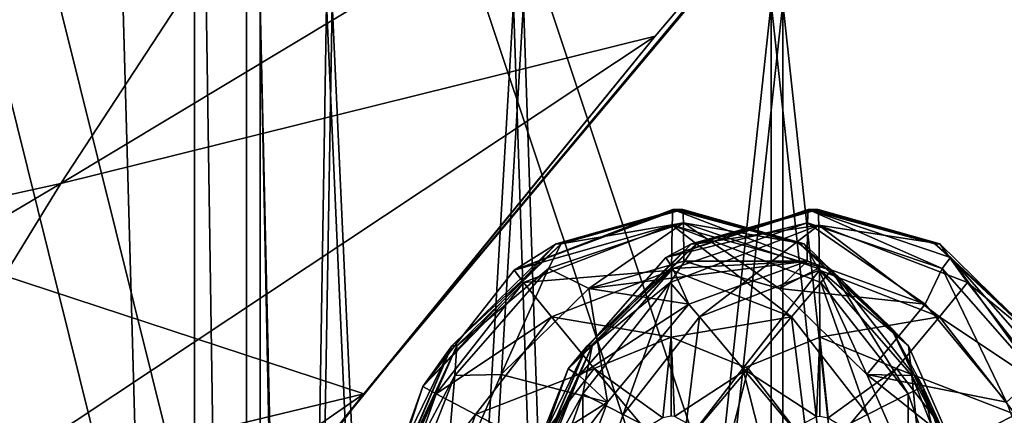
# Model space of a CAD drawing. Header units: metres. Extents: x 0 to 808, y -804 to 0.
# Tile 19 of 109: x 112 to 150, y -642 to -627. Entities that reach past the tile are written whole.
import ezdxf

# ---------------------------------------------------------------- set-up
doc = ezdxf.new("R2010")
doc.units = ezdxf.units.M

msp = doc.modelspace()

# ---------------------------------------------------------------- linework, layer by layer
at = {"layer": 'top'}
for points in [[(68.205917, -622.39209, 664.009766), (125.118622, -641.142212, 664.00946), (153.885727, -606.785461, 664.00946)], [(125.118622, -641.142212, 662.00946), (153.885727, -606.785461, 662.00946), (125.118622, -641.142212, 664.00946)], [(153.885727, -606.785461, 662.00946), (153.885727, -606.785461, 664.00946), (125.118622, -641.142212, 664.00946)], [(153.885727, -606.785461, 662.00946), (125.118622, -641.142212, 662.00946), (150.5457, -610.617188, 628.134583)], [(124.259315, -616.376892, 518.881958), (150.5457, -610.617188, 628.134583), (113.39991, -632.996216, 530.953369)], [(150.5457, -610.617188, 628.134583), (136.397217, -627.29718, 628.134583), (113.39991, -632.996216, 530.953369)], [(125.118622, -641.142212, 662.00946), (136.397217, -627.29718, 628.134583), (150.5457, -610.617188, 628.134583)], [(113.39991, -632.996216, 530.953369), (82.903275, -639.716919, 411.269318), (124.259315, -616.376892, 518.881958)], [(82.903275, -639.716919, 411.269318), (89.626076, -625.98822, 393.497437), (124.259315, -616.376892, 518.881958)], [(87.910515, -650.11853, 664.009521), (125.118622, -641.142212, 664.00946), (68.205917, -622.39209, 664.009766)], [(113.39991, -632.996216, 530.953369), (136.397217, -627.29718, 628.134583), (103.518494, -649.13324, 543.650635)], [(136.397217, -627.29718, 628.134583), (122.616959, -644.282654, 628.134583), (103.518494, -649.13324, 543.650635)], [(136.397217, -627.29718, 628.134583), (125.118622, -641.142212, 662.00946), (122.616959, -644.282654, 628.134583)], [(103.518494, -649.13324, 543.650635), (76.418304, -654.957031, 433.135529), (113.39991, -632.996216, 530.953369)], [(76.418304, -654.957031, 433.135529), (82.903275, -639.716919, 411.269318), (113.39991, -632.996216, 530.953369)], [(87.910515, -650.11853, 664.009521), (88.207954, -666.740356, 664.009521), (125.118622, -641.142212, 664.00946)], [(88.207954, -666.740356, 664.009521), (97.91954, -676.753174, 664.00946), (125.118622, -641.142212, 664.00946)], [(97.91954, -676.753174, 662.00946), (125.118622, -641.142212, 662.00946), (97.91954, -676.753174, 664.00946)], [(125.118622, -641.142212, 662.00946), (125.118622, -641.142212, 664.00946), (97.91954, -676.753174, 664.00946)], [(125.118622, -641.142212, 662.00946), (97.91954, -676.753174, 662.00946), (122.616959, -644.282654, 628.134583)]]:
    msp.add_3dface(points, dxfattribs=at)
at = {"layer": 'top0123411'}
for points in [[(137.076035, -634.00769, 1380.38562), (137.049377, -634.613831, 1377.330933), (130.937378, -636.360596, 1380.439087)], [(137.076035, -634.00769, 1380.38562), (130.937378, -636.360596, 1380.439087), (137.268021, -634.00769, 1402.384766)], [(130.937378, -636.360596, 1380.439087), (132.566223, -635.341187, 1402.425781), (137.268021, -634.00769, 1402.384766)], [(137.268021, -634.00769, 1402.384766), (132.566223, -635.341187, 1402.425781), (137.460007, -634.00769, 1424.383911)], [(132.566223, -635.341187, 1402.425781), (132.758057, -635.341187, 1424.424927), (137.460007, -634.00769, 1424.383911)], [(137.460007, -634.00769, 1424.383911), (132.758057, -635.341187, 1424.424927), (137.484695, -634.524414, 1427.21228)], [(142.311966, -634.00769, 1980.362671), (142.287277, -634.524414, 1977.534302), (136.811325, -635.865295, 1980.410767)], [(142.311966, -634.00769, 1980.362671), (136.811325, -635.865295, 1980.410767), (142.503952, -634.00769, 2002.361816)], [(136.811325, -635.865295, 1980.410767), (137.802139, -635.341187, 2002.402954), (142.503952, -634.00769, 2002.361816)], [(137.076035, -634.00769, 1380.38562), (143.214706, -636.360596, 1380.332031), (137.049377, -634.613831, 1377.330933)], [(137.268021, -634.00769, 1402.384766), (141.969986, -635.341431, 1402.34375), (137.076035, -634.00769, 1380.38562)], [(141.969986, -635.341431, 1402.34375), (143.214706, -636.360596, 1380.332031), (137.076035, -634.00769, 1380.38562)], [(137.460007, -634.00769, 1424.383911), (142.161972, -635.341187, 1424.342896), (137.268021, -634.00769, 1402.384766)], [(142.161972, -635.341187, 1424.342896), (141.969986, -635.341431, 1402.34375), (137.268021, -634.00769, 1402.384766)], [(137.460007, -634.00769, 1424.383911), (137.484695, -634.524414, 1427.21228), (142.161972, -635.341187, 1424.342896)], [(142.503952, -634.00769, 2002.361816), (137.802139, -635.341187, 2002.402954), (142.695938, -634.00769, 2024.361084)], [(137.802139, -635.341187, 2002.402954), (137.993973, -635.341187, 2024.4021), (142.695938, -634.00769, 2024.361084)], [(142.695938, -634.00769, 2024.361084), (137.993973, -635.341187, 2024.4021), (142.722595, -634.613831, 2027.415649)], [(142.287277, -634.524414, 1977.534302), (142.311966, -634.00769, 1980.362671), (147.499405, -636.294128, 1977.48877)], [(142.311966, -634.00769, 1980.362671), (147.812607, -635.865295, 1980.314697), (147.499405, -636.294128, 1977.48877)], [(142.503952, -634.00769, 2002.361816), (147.205902, -635.341431, 2002.320801), (142.311966, -634.00769, 1980.362671)], [(147.205902, -635.341431, 2002.320801), (147.812607, -635.865295, 1980.314697), (142.311966, -634.00769, 1980.362671)], [(142.695938, -634.00769, 2024.361084), (147.397888, -635.341187, 2024.319946), (142.503952, -634.00769, 2002.361816)], [(147.397888, -635.341187, 2024.319946), (147.205902, -635.341431, 2002.320801), (142.503952, -634.00769, 2002.361816)], [(142.695938, -634.00769, 2024.361084), (142.722595, -634.613831, 2027.415649), (147.397888, -635.341187, 2024.319946)], [(137.049377, -634.613831, 1377.330933), (131.297363, -636.827271, 1377.381348), (130.937378, -636.360596, 1380.439087)], [(137.049377, -634.613831, 1377.330933), (137.026672, -636.35083, 1374.728882), (131.297363, -636.827271, 1377.381348)], [(132.758057, -635.341187, 1424.424927), (132.272568, -636.294128, 1427.257813), (137.484695, -634.524414, 1427.21228)], [(137.484695, -634.524414, 1427.21228), (132.272568, -636.294128, 1427.257813), (133.823441, -637.062012, 1429.707275)], [(133.823441, -637.062012, 1429.707275), (137.50618, -636.00769, 1429.675171), (137.484695, -634.524414, 1427.21228)], [(142.287277, -634.524414, 1977.534302), (137.075165, -636.294128, 1977.579712), (136.811325, -635.865295, 1980.410767)], [(137.993973, -635.341187, 2024.4021), (136.970566, -636.827271, 2027.465576), (142.722595, -634.613831, 2027.415649)], [(142.722595, -634.613831, 2027.415649), (136.970566, -636.827271, 2027.465576), (138.105728, -638.161499, 2030.058228)], [(141.666245, -638.161499, 1374.688477), (137.026672, -636.35083, 1374.728882), (137.049377, -634.613831, 1377.330933)], [(143.214706, -636.360596, 1380.332031), (142.801407, -636.827271, 1377.281006), (137.049377, -634.613831, 1377.330933)], [(137.049377, -634.613831, 1377.330933), (142.801407, -636.827271, 1377.281006), (141.666245, -638.161499, 1374.688477)], [(142.287277, -634.524414, 1977.534302), (142.265793, -636.00769, 1975.071411), (137.075165, -636.294128, 1977.579712)], [(137.484695, -634.524414, 1427.21228), (142.696808, -636.294128, 1427.16687), (142.161972, -635.341187, 1424.342896)], [(137.50618, -636.00769, 1429.675171), (141.188828, -637.061951, 1429.643066), (137.484695, -634.524414, 1427.21228)], [(141.188828, -637.061951, 1429.643066), (142.696808, -636.294128, 1427.16687), (137.484695, -634.524414, 1427.21228)], [(142.7453, -636.35083, 2030.0177), (142.722595, -634.613831, 2027.415649), (138.105728, -638.161499, 2030.058228)], [(146.840942, -637.669739, 1975.031494), (142.265793, -636.00769, 1975.071411), (142.287277, -634.524414, 1977.534302)], [(147.499405, -636.294128, 1977.48877), (146.840942, -637.669739, 1975.031494), (142.287277, -634.524414, 1977.534302)], [(142.722595, -634.613831, 2027.415649), (148.474609, -636.827271, 2027.365234), (147.397888, -635.341187, 2024.319946)], [(148.474609, -636.827271, 2027.365234), (142.722595, -634.613831, 2027.415649), (147.384857, -638.161499, 2029.977173)], [(142.722595, -634.613831, 2027.415649), (142.7453, -636.35083, 2030.0177), (147.384857, -638.161499, 2029.977173)], [(130.937378, -636.360596, 1380.439087), (127.412704, -640.867676, 1380.469849), (132.566223, -635.341187, 1402.425781)], [(127.412704, -640.867676, 1380.469849), (128.532883, -639.292114, 1402.460938), (132.566223, -635.341187, 1402.425781)], [(132.566223, -635.341187, 1402.425781), (128.532883, -639.292114, 1402.460938), (132.758057, -635.341187, 1424.424927)], [(128.532883, -639.292114, 1402.460938), (128.725174, -639.291687, 1424.460083), (132.758057, -635.341187, 1424.424927)], [(132.758057, -635.341187, 1424.424927), (128.725174, -639.291687, 1424.460083), (132.272568, -636.294128, 1427.257813)], [(136.811325, -635.865295, 1980.410767), (133.02951, -640.173096, 1980.443726), (137.802139, -635.341187, 2002.402954)], [(133.02951, -640.173096, 1980.443726), (133.768814, -639.292114, 2002.43811), (137.802139, -635.341187, 2002.402954)], [(137.802139, -635.341187, 2002.402954), (133.768814, -639.292114, 2002.43811), (137.993973, -635.341187, 2024.4021)], [(133.768814, -639.292114, 2002.43811), (133.96109, -639.291687, 2024.437256), (137.993973, -635.341187, 2024.4021)], [(137.993973, -635.341187, 2024.4021), (133.96109, -639.291687, 2024.437256), (136.970566, -636.827271, 2027.465576)], [(142.161972, -635.341187, 1424.342896), (146.194839, -639.291687, 1424.307617), (141.969986, -635.341431, 1402.34375)], [(146.194839, -639.291687, 1424.307617), (145.489182, -638.566772, 1402.312988), (141.969986, -635.341431, 1402.34375)], [(141.969986, -635.341431, 1402.34375), (145.489182, -638.566772, 1402.312988), (143.214706, -636.360596, 1380.332031)], [(142.161972, -635.341187, 1424.342896), (142.696808, -636.294128, 1427.16687), (146.194839, -639.291687, 1424.307617)], [(147.397888, -635.341187, 2024.319946), (151.430771, -639.291687, 2024.28479), (147.205902, -635.341431, 2002.320801)], [(151.430771, -639.291687, 2024.28479), (150.725113, -638.566772, 2002.290161), (147.205902, -635.341431, 2002.320801)], [(147.205902, -635.341431, 2002.320801), (150.725113, -638.566772, 2002.290161), (147.812607, -635.865295, 1980.314697)], [(147.397888, -635.341187, 2024.319946), (148.474609, -636.827271, 2027.365234), (151.430771, -639.291687, 2024.28479)], [(136.811325, -635.865295, 1980.410767), (137.075165, -636.294128, 1977.579712), (133.02951, -640.173096, 1980.443726)], [(147.499405, -636.294128, 1977.48877), (147.812607, -635.865295, 1980.314697), (151.125992, -640.437683, 1977.457153)], [(147.812607, -635.865295, 1980.314697), (151.594406, -640.173096, 1980.281738), (151.125992, -640.437683, 1977.457153)], [(150.725113, -638.566772, 2002.290161), (151.594406, -640.173096, 1980.281738), (147.812607, -635.865295, 1980.314697)], [(128.725174, -639.291687, 1424.460083), (128.645981, -640.437683, 1427.289429), (132.272568, -636.294128, 1427.257813)], [(132.272568, -636.294128, 1427.257813), (128.645981, -640.437683, 1427.289429), (130.435806, -640.400452, 1429.736938)], [(132.272568, -636.294128, 1427.257813), (130.435806, -640.400452, 1429.736938), (133.823441, -637.062012, 1429.707275)], [(137.026672, -636.35083, 1374.728882), (132.387115, -638.161499, 1374.769409), (131.297363, -636.827271, 1377.381348)], [(137.026672, -636.35083, 1374.728882), (137.01152, -638.952942, 1372.992065), (132.387115, -638.161499, 1374.769409)], [(137.075165, -636.294128, 1977.579712), (133.448578, -640.437683, 1977.61145), (133.02951, -640.173096, 1980.443726)], [(137.075165, -636.294128, 1977.579712), (137.690613, -637.669739, 1975.111328), (133.448578, -640.437683, 1977.61145)], [(137.50618, -636.00769, 1429.675171), (133.823441, -637.062012, 1429.707275), (142.265793, -636.00769, 1975.071411)], [(133.823441, -637.062012, 1429.707275), (137.690613, -637.669739, 1975.111328), (142.265793, -636.00769, 1975.071411)], [(137.01152, -638.952942, 1372.992065), (137.026672, -636.35083, 1374.728882), (141.666245, -638.161499, 1374.688477)], [(142.265793, -636.00769, 1975.071411), (137.690613, -637.669739, 1975.111328), (137.075165, -636.294128, 1977.579712)], [(137.50618, -636.00769, 1429.675171), (142.265793, -636.00769, 1975.071411), (141.188828, -637.061951, 1429.643066)], [(142.7453, -636.35083, 2030.0177), (138.105728, -638.161499, 2030.058228), (139.787537, -640.1604, 2031.78064)], [(142.760452, -638.952942, 2031.754639), (142.7453, -636.35083, 2030.0177), (139.787537, -640.1604, 2031.78064)], [(142.265793, -636.00769, 1975.071411), (146.840942, -637.669739, 1975.031494), (141.188828, -637.061951, 1429.643066)], [(141.188828, -637.061951, 1429.643066), (144.576614, -640.400513, 1429.613525), (142.696808, -636.294128, 1427.16687)], [(142.696808, -636.294128, 1427.16687), (146.323395, -640.437683, 1427.135132), (146.194839, -639.291687, 1424.307617)], [(144.576614, -640.400513, 1429.613525), (146.323395, -640.437683, 1427.135132), (142.696808, -636.294128, 1427.16687)], [(147.384857, -638.161499, 2029.977173), (142.7453, -636.35083, 2030.0177), (142.760452, -638.952942, 2031.754639)], [(149.979843, -641.463013, 1975.00415), (146.840942, -637.669739, 1975.031494), (147.499405, -636.294128, 1977.48877)], [(151.125992, -640.437683, 1977.457153), (149.979843, -641.463013, 1975.00415), (147.499405, -636.294128, 1977.48877)], [(130.937378, -636.360596, 1380.439087), (131.297363, -636.827271, 1377.381348), (127.412704, -640.867676, 1380.469849)], [(142.801407, -636.827271, 1377.281006), (143.214706, -636.360596, 1380.332031), (146.176086, -641.148865, 1377.251587)], [(143.214706, -636.360596, 1380.332031), (146.73938, -640.867676, 1380.30127), (146.176086, -641.148865, 1377.251587)], [(145.489182, -638.566772, 1402.312988), (146.73938, -640.867676, 1380.30127), (143.214706, -636.360596, 1380.332031)], [(131.297363, -636.827271, 1377.381348), (127.922691, -641.148865, 1377.410889), (127.412704, -640.867676, 1380.469849)], [(131.297363, -636.827271, 1377.381348), (132.387115, -638.161499, 1374.769409), (127.922691, -641.148865, 1377.410889)], [(133.823441, -637.062012, 1429.707275), (130.435806, -640.400452, 1429.736938), (134.551758, -641.463013, 1975.138794)], [(133.96109, -639.291687, 2024.437256), (133.595886, -641.148865, 2027.494995), (136.970566, -636.827271, 2027.465576)], [(136.970566, -636.827271, 2027.465576), (133.595886, -641.148865, 2027.494995), (135.160309, -641.94928, 2030.083862)], [(137.690613, -637.669739, 1975.111328), (133.823441, -637.062012, 1429.707275), (134.551758, -641.463013, 1975.138794)], [(136.970566, -636.827271, 2027.465576), (135.160309, -641.94928, 2030.083862), (138.105728, -638.161499, 2030.058228)], [(141.188828, -637.061951, 1429.643066), (146.840942, -637.669739, 1975.031494), (144.576614, -640.400513, 1429.613525)], [(142.801407, -636.827271, 1377.281006), (144.611664, -641.94928, 1374.66272), (141.666245, -638.161499, 1374.688477)], [(142.801407, -636.827271, 1377.281006), (146.176086, -641.148865, 1377.251587), (144.611664, -641.94928, 1374.66272)], [(151.849289, -641.148865, 2027.335693), (148.474609, -636.827271, 2027.365234), (147.384857, -638.161499, 2029.977173)], [(148.474609, -636.827271, 2027.365234), (151.849289, -641.148865, 2027.335693), (151.430771, -639.291687, 2024.28479)], [(137.690613, -637.669739, 1975.111328), (134.551758, -641.463013, 1975.138794), (133.448578, -640.437683, 1977.61145)], [(146.840942, -637.669739, 1975.031494), (149.979843, -641.463013, 1975.00415), (144.576614, -640.400513, 1429.613525)], [(132.387115, -638.161499, 1374.769409), (129.441681, -641.94928, 1374.795166), (127.922691, -641.148865, 1377.410889)], [(132.387115, -638.161499, 1374.769409), (134.038589, -640.1604, 1373.017822), (129.441681, -641.94928, 1374.795166)], [(137.01152, -638.952942, 1372.992065), (134.038589, -640.1604, 1373.017822), (132.387115, -638.161499, 1374.769409)], [(138.105728, -638.161499, 2030.058228), (135.160309, -641.94928, 2030.083862), (137.485138, -643.148438, 2031.800781)], [(139.984436, -640.1604, 1372.965942), (137.01152, -638.952942, 1372.992065), (141.666245, -638.161499, 1374.688477)], [(139.787537, -640.1604, 2031.78064), (138.105728, -638.161499, 2030.058228), (137.485138, -643.148438, 2031.800781)], [(142.286835, -643.148438, 1372.945923), (139.984436, -640.1604, 1372.965942), (141.666245, -638.161499, 1374.688477)], [(141.666245, -638.161499, 1374.688477), (144.611664, -641.94928, 1374.66272), (142.286835, -643.148438, 1372.945923)], [(142.760452, -638.952942, 2031.754639), (145.733383, -640.1604, 2031.72876), (147.384857, -638.161499, 2029.977173)], [(145.733383, -640.1604, 2031.72876), (150.330292, -641.94928, 2029.951538), (147.384857, -638.161499, 2029.977173)], [(147.384857, -638.161499, 2029.977173), (150.330292, -641.94928, 2029.951538), (151.849289, -641.148865, 2027.335693)], [(146.194839, -639.291687, 1424.307617), (148.691254, -644.975891, 1424.285889), (145.489182, -638.566772, 1402.312988)], [(148.691254, -644.975891, 1424.285889), (148.320938, -644.339355, 1402.288208), (145.489182, -638.566772, 1402.312988)], [(145.489182, -638.566772, 1402.312988), (148.320938, -644.339355, 1402.288208), (146.73938, -640.867676, 1380.30127)], [(136.684723, -642.074585, 1372.388672), (134.038589, -640.1604, 1373.017822), (137.01152, -638.952942, 1372.992065)], [(137.006226, -642.00769, 1372.385864), (136.684723, -642.074585, 1372.388672), (137.01152, -638.952942, 1372.992065)], [(137.006226, -642.00769, 1372.385864), (137.01152, -638.952942, 1372.992065), (137.136261, -642.019897, 1372.384766)], [(137.01152, -638.952942, 1372.992065), (139.984436, -640.1604, 1372.965942), (137.136261, -642.019897, 1372.384766)], [(142.760452, -638.952942, 2031.754639), (139.787537, -640.1604, 2031.78064), (142.635712, -642.019897, 2032.361816)], [(142.765747, -642.00769, 2032.360718), (142.760452, -638.952942, 2031.754639), (142.635712, -642.019897, 2032.361816)], [(142.765747, -642.00769, 2032.360718), (143.08725, -642.074585, 2032.35791), (142.760452, -638.952942, 2031.754639)], [(143.08725, -642.074585, 2032.35791), (145.733383, -640.1604, 2031.72876), (142.760452, -638.952942, 2031.754639)], [(128.532883, -639.292114, 1402.460938), (127.412704, -640.867676, 1380.469849), (125.811661, -645.703064, 1397.182495)], [(125.811661, -645.703064, 1397.182495), (126.480629, -643.50769, 1402.478882), (128.532883, -639.292114, 1402.460938)], [(126.075562, -644.976379, 1406.940552), (128.725174, -639.291687, 1424.460083), (128.532883, -639.292114, 1402.460938)], [(128.725174, -639.291687, 1424.460083), (126.075562, -644.976379, 1406.940552), (126.228775, -644.975891, 1424.481934)], [(126.480629, -643.50769, 1402.478882), (126.075562, -644.976379, 1406.940552), (128.532883, -639.292114, 1402.460938)], [(128.725174, -639.291687, 1424.460083), (126.228775, -644.975891, 1424.481934), (128.645981, -640.437683, 1427.289429)], [(133.768814, -639.292114, 2002.43811), (133.02951, -640.173096, 1980.443726), (131.047577, -645.703064, 1997.159668)], [(131.047577, -645.703064, 1997.159668), (131.716553, -643.50769, 2002.456055), (133.768814, -639.292114, 2002.43811)], [(131.311478, -644.976379, 2006.917725), (133.96109, -639.291687, 2024.437256), (133.768814, -639.292114, 2002.43811)], [(133.96109, -639.291687, 2024.437256), (131.311478, -644.976379, 2006.917725), (131.464691, -644.975891, 2024.459106)], [(131.716553, -643.50769, 2002.456055), (131.311478, -644.976379, 2006.917725), (133.768814, -639.292114, 2002.43811)], [(133.96109, -639.291687, 2024.437256), (131.464691, -644.975891, 2024.459106), (133.595886, -641.148865, 2027.494995)], [(146.194839, -639.291687, 1424.307617), (146.323395, -640.437683, 1427.135132), (148.691254, -644.975891, 1424.285889)], [(134.038589, -640.1604, 1373.017822), (131.736206, -643.148438, 1373.037964), (129.441681, -641.94928, 1374.795166)], [(135.989304, -642.506104, 1372.394775), (131.736206, -643.148438, 1373.037964), (134.038589, -640.1604, 1373.017822)], [(136.684723, -642.074585, 1372.388672), (135.989304, -642.506104, 1372.394775), (134.038589, -640.1604, 1373.017822)], [(139.984436, -640.1604, 1372.965942), (138.023163, -642.506104, 1372.376953), (137.136261, -642.019897, 1372.384766)], [(137.485138, -643.148438, 2031.800781), (140.687057, -643.729309, 2032.378906), (139.787537, -640.1604, 2031.78064)], [(139.084915, -643.729309, 1372.367676), (138.023163, -642.506104, 1372.376953), (139.984436, -640.1604, 1372.965942)], [(142.286835, -643.148438, 1372.945923), (139.084915, -643.729309, 1372.367676), (139.984436, -640.1604, 1372.965942)], [(140.687057, -643.729309, 2032.378906), (141.74881, -642.506104, 2032.369629), (139.787537, -640.1604, 2031.78064)], [(139.787537, -640.1604, 2031.78064), (141.74881, -642.506104, 2032.369629), (142.635712, -642.019897, 2032.361816)], [(143.08725, -642.074585, 2032.35791), (143.782669, -642.506104, 2032.351807), (145.733383, -640.1604, 2031.72876)], [(143.782669, -642.506104, 2032.351807), (148.035767, -643.148438, 2031.708618), (145.733383, -640.1604, 2031.72876)], [(145.733383, -640.1604, 2031.72876), (148.035767, -643.148438, 2031.708618), (150.330292, -641.94928, 2029.951538)], [(126.228775, -644.975891, 1424.481934), (126.641068, -645.550415, 1427.306885), (128.645981, -640.437683, 1427.289429)], [(128.645981, -640.437683, 1427.289429), (126.641068, -645.550415, 1427.306885), (128.208206, -645.488098, 1429.756348)], [(134.551758, -641.463013, 1975.138794), (130.435806, -640.400452, 1429.736938), (128.208206, -645.488098, 1429.756348)], [(128.645981, -640.437683, 1427.289429), (128.208206, -645.488098, 1429.756348), (130.435806, -640.400452, 1429.736938)], [(133.02951, -640.173096, 1980.443726), (133.448578, -640.437683, 1977.61145), (130.975128, -645.392334, 1980.46167)], [(133.02951, -640.173096, 1980.443726), (130.975128, -645.392334, 1980.46167), (131.047577, -645.703064, 1997.159668)], [(133.448578, -640.437683, 1977.61145), (131.443649, -645.550415, 1977.628906), (130.975128, -645.392334, 1980.46167)], [(133.448578, -640.437683, 1977.61145), (134.551758, -641.463013, 1975.138794), (131.443649, -645.550415, 1977.628906)], [(144.576614, -640.400513, 1429.613525), (149.979843, -641.463013, 1975.00415), (151.713135, -646.091675, 1974.989014)], [(144.576614, -640.400513, 1429.613525), (151.713135, -646.091675, 1974.989014), (146.804169, -645.487976, 1429.593994)], [(144.576614, -640.400513, 1429.613525), (146.804169, -645.487976, 1429.593994), (146.323395, -640.437683, 1427.135132)], [(146.323395, -640.437683, 1427.135132), (148.328323, -645.550415, 1427.117676), (148.691254, -644.975891, 1424.285889)], [(146.804169, -645.487976, 1429.593994), (148.328323, -645.550415, 1427.117676), (146.323395, -640.437683, 1427.135132)], [(127.412704, -640.867676, 1380.469849), (127.922691, -641.148865, 1377.410889), (125.635559, -645.838074, 1380.485352)], [(127.412704, -640.867676, 1380.469849), (125.635559, -645.838074, 1380.485352), (125.811661, -645.703064, 1397.182495)], [(146.176086, -641.148865, 1377.251587), (146.73938, -640.867676, 1380.30127), (147.904617, -645.998535, 1377.23645)], [(146.73938, -640.867676, 1380.30127), (148.516525, -645.838074, 1380.285767), (147.904617, -645.998535, 1377.23645)], [(148.320938, -644.339355, 1402.288208), (148.516525, -645.838074, 1380.285767), (146.73938, -640.867676, 1380.30127)], [(127.922691, -641.148865, 1377.410889), (126.19416, -645.998535, 1377.425903), (125.635559, -645.838074, 1380.485352)], [(127.922691, -641.148865, 1377.410889), (129.441681, -641.94928, 1374.795166), (126.19416, -645.998535, 1377.425903)], [(131.464691, -644.975891, 2024.459106), (131.867355, -645.998535, 2027.510132), (133.595886, -641.148865, 2027.494995)], [(133.595886, -641.148865, 2027.494995), (131.867355, -645.998535, 2027.510132), (133.586349, -646.372498, 2030.097656)], [(133.595886, -641.148865, 2027.494995), (133.586349, -646.372498, 2030.097656), (135.160309, -641.94928, 2030.083862)], [(146.176086, -641.148865, 1377.251587), (146.185623, -646.372498, 1374.648926), (144.611664, -641.94928, 1374.66272)], [(146.176086, -641.148865, 1377.251587), (147.904617, -645.998535, 1377.23645), (146.185623, -646.372498, 1374.648926)], [(128.208206, -645.488098, 1429.756348), (132.818405, -646.091614, 1975.153809), (134.551758, -641.463013, 1975.138794)], [(134.551758, -641.463013, 1975.138794), (132.818405, -646.091614, 1975.153809), (131.443649, -645.550415, 1977.628906)], [(129.441681, -641.94928, 1374.795166), (127.867729, -646.372498, 1374.808838), (126.19416, -645.998535, 1377.425903)], [(129.441681, -641.94928, 1374.795166), (131.736206, -643.148438, 1373.037964), (127.867729, -646.372498, 1374.808838)], [(135.160309, -641.94928, 2030.083862), (133.586349, -646.372498, 2030.097656), (137.485138, -643.148438, 2031.800781)], [(144.611664, -641.94928, 1374.66272), (146.185623, -646.372498, 1374.648926), (142.286835, -643.148438, 1372.945923)], [(148.035767, -643.148438, 2031.708618), (151.904236, -646.372498, 2029.937744), (150.330292, -641.94928, 2029.951538)]]:
    msp.add_3dface(points, dxfattribs=at)
at = {"layer": 'top0123421'}
for points in [[(121.10894, -696.510193, 1842.590332), (122.716476, -696.510193, 1850.22644), (121.10894, -626.00769, 1842.590332)], [(122.716476, -696.510193, 1850.22644), (123.899422, -626.00769, 1852.559937), (121.10894, -626.00769, 1842.590332)], [(121.10894, -696.510193, 1842.590332), (121.10894, -626.00769, 1842.590332), (122.546188, -696.510193, 1834.920166)], [(121.10894, -626.00769, 1842.590332), (123.677109, -626.00769, 1832.561157), (122.546188, -696.510193, 1834.920166)], [(122.546188, -696.510193, 1834.920166), (123.677109, -626.00769, 1832.561157), (126.809273, -696.510193, 1828.383911)], [(122.716476, -696.510193, 1850.22644), (127.123726, -696.510193, 1856.666382), (123.899422, -626.00769, 1852.559937)], [(123.677109, -626.00769, 1832.561157), (130.915787, -626.00769, 1825.159668), (126.809273, -696.510193, 1828.383911)], [(127.123726, -696.510193, 1856.666382), (131.300842, -626.00769, 1859.798584), (123.899422, -626.00769, 1852.559937)], [(126.809273, -696.510193, 1828.383911), (130.915787, -626.00769, 1825.159668), (133.24913, -696.510193, 1823.976563)], [(127.123726, -696.510193, 1856.666382), (133.659943, -696.510193, 1860.929443), (131.300842, -626.00769, 1859.798584)], [(130.915787, -626.00769, 1825.159668), (140.885391, -626.00769, 1822.369263), (133.24913, -696.510193, 1823.976563)], [(133.659943, -696.510193, 1860.929443), (141.330017, -626.00769, 1862.366699), (131.300842, -626.00769, 1859.798584)], [(133.24913, -696.510193, 1823.976563), (140.885391, -626.00769, 1822.369263), (140.885391, -696.510193, 1822.369263)], [(133.659943, -696.510193, 1860.929443), (141.330032, -696.510193, 1862.366699), (141.330017, -626.00769, 1862.366699)], [(140.885391, -626.00769, 1822.369263), (148.555481, -696.510193, 1823.806519), (140.885391, -696.510193, 1822.369263)], [(140.885391, -626.00769, 1822.369263), (150.914551, -626.00769, 1824.937378), (148.555481, -696.510193, 1823.806519)], [(141.330032, -696.510193, 1862.366699), (148.966263, -696.510193, 1860.759277), (141.330017, -626.00769, 1862.366699)], [(141.330017, -626.00769, 1862.366699), (148.966263, -696.510193, 1860.759277), (151.299606, -626.00769, 1859.576294)], [(150.914551, -626.00769, 1824.937378), (155.091736, -696.510193, 1828.06958), (148.555481, -696.510193, 1823.806519)], [(148.966263, -696.510193, 1860.759277), (155.406128, -696.510193, 1856.351929), (151.299606, -626.00769, 1859.576294)]]:
    msp.add_3dface(points, dxfattribs=at)
at = {"layer": 'top0123458'}
for points in [[(110.62793, -77.358109, 115.091583), (120.582596, -76.835205, 114.917824), (120.582596, -727.197693, 114.917824)], [(120.582596, -727.197693, 114.917824), (120.582596, -76.835205, 114.917824), (602.851624, -402.016144, 106.499786)], [(110.62793, -726.674744, 115.091583), (110.62793, -77.358109, 115.091583), (120.582596, -727.197693, 114.917824)], [(100.642296, -80.94912, 118.266342), (118.575203, -725.486145, 117.953323), (118.575211, -78.546761, 117.953323)], [(118.575203, -725.486145, 117.953323), (605.043579, -402.016144, 109.461983), (118.575211, -78.546761, 117.953323)], [(100.642296, -723.08374, 118.266342), (118.575203, -725.486145, 117.953323), (100.642296, -80.94912, 118.266342)], [(606.131226, -413.87265, 109.443001), (605.043579, -402.016144, 109.461983), (118.575203, -725.486145, 117.953323)], [(602.851624, -402.016144, 106.499786), (603.975037, -414.262024, 106.480179), (120.582596, -727.197693, 114.917824)], [(609.617432, -425.999451, 109.382149), (606.131226, -413.87265, 109.443001), (118.575203, -725.486145, 117.953323)], [(603.975037, -414.262024, 106.480179), (607.575745, -426.787109, 106.417328), (120.582596, -727.197693, 114.917824)], [(118.575203, -725.486145, 117.953323), (614.846802, -436.389954, 109.290871), (609.617432, -425.999451, 109.382149)], [(607.575745, -426.787109, 106.417328), (612.976318, -437.518005, 106.323059), (120.582596, -727.197693, 114.917824)], [(624.124634, -448.088928, 109.128922), (614.846802, -436.389954, 109.290871), (118.575203, -725.486145, 117.953323)], [(612.976318, -437.518005, 106.323059), (622.559387, -449.602051, 106.155792), (120.582596, -727.197693, 114.917824)], [(682.522278, -719.802856, 108.109589), (624.124634, -448.088928, 109.128922), (118.575203, -725.486145, 117.953323)], [(120.582596, -727.197693, 114.917824), (622.559387, -449.602051, 106.155792), (680.857727, -721.551392, 105.138191)]]:
    msp.add_3dface(points, dxfattribs=at)
at = {"layer": 'top0123459'}
for points in [[(55.057472, -402.016327, 2077.158691), (155.078293, -701.758606, 2143.832275), (194.333832, -620.789429, 2170)], [(108.399338, -732.077698, 2112.716309), (133.415726, -718.394958, 2129.39209), (55.057472, -402.016327, 2077.158691)], [(133.415726, -718.394958, 2129.39209), (155.078293, -701.758606, 2143.832275), (55.057472, -402.016327, 2077.158691)], [(195.279739, -620.789429, 2167.144043), (156.902939, -699.938354, 2141.562012), (57.672642, -402.016327, 2075.415527)], [(156.902939, -699.938354, 2141.562012), (135.748489, -716.184998, 2127.460693), (57.672642, -402.016327, 2075.415527)], [(57.672642, -402.016327, 2075.415527), (135.748489, -716.184998, 2127.460693), (111.362373, -729.531311, 2111.204834)]]:
    msp.add_3dface(points, dxfattribs=at)

doc.saveas('drawing.dxf')
